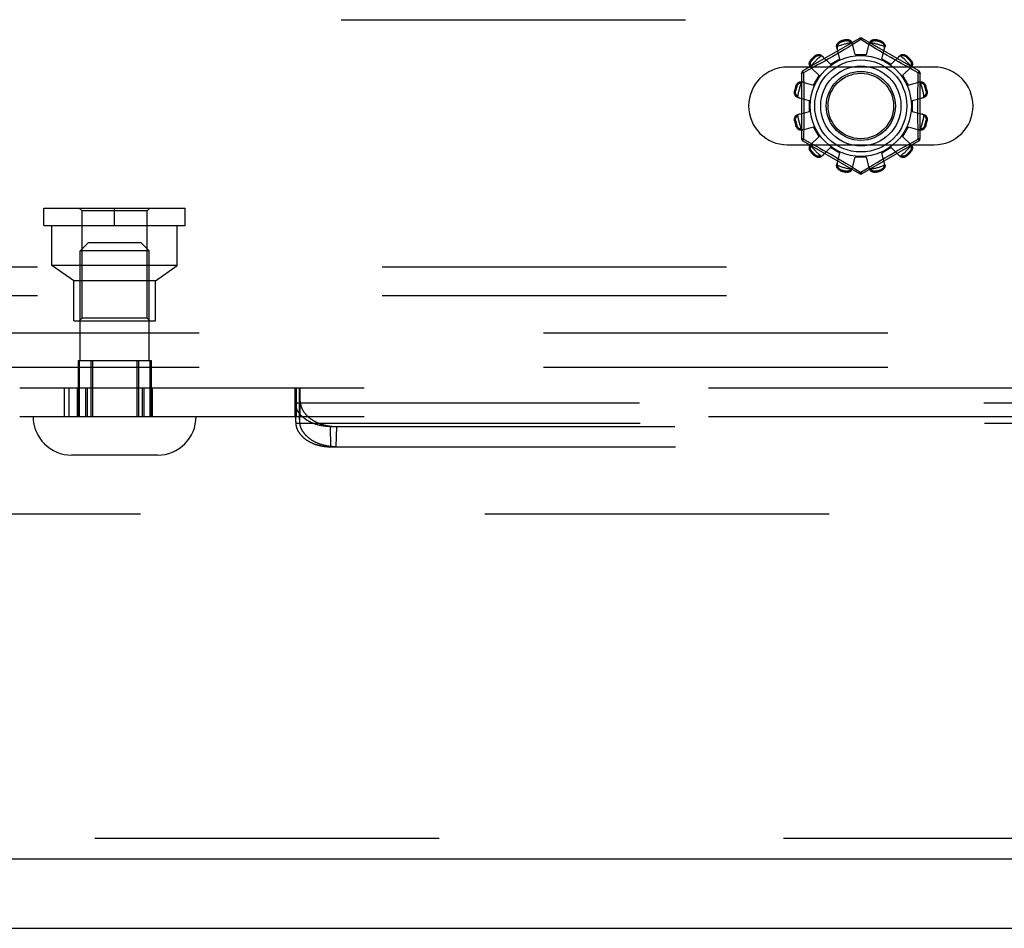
# Model space of a CAD drawing. Header units: inches. Extents: x 0 to 227, y 0 to 147.
# Tile 73 of 256: x 86.18 to 89.75, y 41.62 to 44.91. Entities that reach past the tile are written whole.
import ezdxf

# ---------------------------------------------------------------- set-up
doc = ezdxf.new("R2010")
doc.units = ezdxf.units.IN
doc.header["$LTSCALE"] = 12.466667
doc.header["$MEASUREMENT"] = 0
doc.linetypes.add('HIDDEN', pattern=[0.2, 0.1, -0.1])
doc.layers.get('0').update_dxf_attribs({"linetype": 'CONTINUOUS'})
for name, color, linetype in [('DEFAULT_2', 8, 'HIDDEN'), ('RIGHTHAND_DOOR_ASSEMBLY', 7, 'CONTINUOUS'), ('SUBPANEL', 7, 'CONTINUOUS')]:
    doc.layers.add(name, color=color, linetype=linetype)

msp = doc.modelspace()

# ---------------------------------------------------------------- linework, layer by layer
at = {"color": 7, "linetype": 'Continuous'}
msp.add_line((40.8912, 41.6174), (100.7872, 41.6174), dxfattribs=at)
at = {"layer": 'DEFAULT_2', "color": 8, "linetype": 'HIDDEN'}
for p, q in [((84.8549, 44.9089), (93.6049, 44.9089)), ((89.2249, 44.8412), (89.0204, 44.7231)), ((89.4394, 44.7231), (89.2349, 44.8412)), ((89.1543, 44.7675), (89.1427, 44.8095)), ((89.1569, 44.8313), (89.1579, 44.8275)), ((89.1839, 44.8086), (89.1713, 44.8011)), ((89.1768, 44.8326), (89.1758, 44.8364)), ((89.1951, 44.8154), (89.1839, 44.8086)), ((89.2299, 44.8366), (89.1951, 44.8154)), ((89.2099, 44.7824), (89.1989, 44.8246)), ((89.2334, 44.8345), (89.2299, 44.8366)), ((89.2531, 44.8225), (89.2334, 44.8345)), ((89.2499, 44.7824), (89.261, 44.8246)), ((89.2674, 44.8138), (89.2531, 44.8225)), ((89.2842, 44.8037), (89.2674, 44.8138)), ((89.2841, 44.8364), (89.2831, 44.8326)), ((89.302, 44.8275), (89.303, 44.8313)), ((89.3056, 44.7675), (89.3172, 44.8095)), ((89.0658, 44.7743), (89.063, 44.7771)), ((89.089, 44.7785), (89.1196, 44.7475)), ((89.128, 44.7756), (89.1132, 44.7671)), ((89.1429, 44.7843), (89.128, 44.7756)), ((89.1576, 44.7929), (89.1429, 44.7843)), ((89.1713, 44.8011), (89.1576, 44.7929)), ((89.2099, 44.7824), (89.2499, 44.7824)), ((89.2969, 44.7961), (89.2842, 44.8037)), ((89.3106, 44.788), (89.2969, 44.7961)), ((89.3247, 44.7797), (89.3106, 44.788)), ((89.3389, 44.7715), (89.3247, 44.7797)), ((89.3527, 44.7637), (89.3389, 44.7715)), ((89.3403, 44.7475), (89.3709, 44.7785)), ((89.3969, 44.7771), (89.3941, 44.7743)), ((89.4956, 44.737), (88.9643, 44.737)), ((89.0576, 44.736), (89.0397, 44.7262)), ((89.0478, 44.7374), (89.0789, 44.7067)), ((89.0492, 44.7633), (89.052, 44.7605)), ((89.0736, 44.7448), (89.0576, 44.736)), ((89.0858, 44.7516), (89.0736, 44.7448)), ((89.0991, 44.7591), (89.0858, 44.7516)), ((89.1132, 44.7671), (89.0991, 44.7591)), ((89.1196, 44.7475), (89.1543, 44.7675)), ((89.3056, 44.7675), (89.3403, 44.7475)), ((89.3659, 44.7562), (89.3527, 44.7637)), ((89.3782, 44.7493), (89.3659, 44.7562)), ((89.3948, 44.7401), (89.3782, 44.7493)), ((89.381, 44.7067), (89.4121, 44.7374)), ((89.4132, 44.73), (89.3948, 44.7401)), ((89.4079, 44.7605), (89.4107, 44.7633)), ((89.0154, 44.7145), (89.0154, 44.4783)), ((89.0397, 44.7262), (89.0219, 44.7165)), ((89.0219, 44.7165), (89.0222, 44.7048)), ((89.0589, 44.6721), (89.0789, 44.7067)), ((89.381, 44.7067), (89.401, 44.6721)), ((89.438, 44.7165), (89.4132, 44.73)), ((89.4444, 44.4783), (89.4444, 44.7145)), ((88.9988, 44.6684), (88.995, 44.6694)), ((89.0168, 44.6836), (89.0589, 44.6721)), ((89.401, 44.6721), (89.4431, 44.6836)), ((89.4649, 44.6694), (89.4611, 44.6684)), ((88.99, 44.6506), (88.9938, 44.6496)), ((89.0017, 44.6274), (89.0439, 44.6164)), ((89.4159, 44.6164), (89.4582, 44.6274)), ((89.4661, 44.6496), (89.4699, 44.6506)), ((89.0439, 44.5764), (89.0439, 44.6164)), ((89.4159, 44.6164), (89.4159, 44.5764)), ((89.0017, 44.5654), (89.0439, 44.5764)), ((89.4159, 44.5764), (89.4582, 44.5654)), ((88.9938, 44.5432), (88.99, 44.5422)), ((88.995, 44.5233), (88.9988, 44.5244)), ((89.0168, 44.5091), (89.0589, 44.5207)), ((89.0789, 44.4861), (89.0589, 44.5207)), ((89.401, 44.5207), (89.381, 44.4861)), ((89.401, 44.5207), (89.4431, 44.5091)), ((89.4611, 44.5244), (89.4649, 44.5233)), ((89.4699, 44.5422), (89.4661, 44.5432)), ((89.0478, 44.4554), (89.0789, 44.4861)), ((89.381, 44.4861), (89.4121, 44.4554)), ((89.438, 44.4763), (89.4377, 44.488)), ((88.9643, 44.4558), (89.4956, 44.4558)), ((89.0204, 44.4697), (89.2249, 44.3516)), ((89.0219, 44.4763), (89.025, 44.4746)), ((89.025, 44.4746), (89.0467, 44.4628)), ((89.0467, 44.4628), (89.0651, 44.4526)), ((89.0651, 44.4526), (89.0817, 44.4435)), ((89.2349, 44.3516), (89.4394, 44.4697)), ((89.3863, 44.448), (89.4023, 44.4568)), ((89.4023, 44.4568), (89.4202, 44.4666)), ((89.4202, 44.4666), (89.438, 44.4763)), ((89.052, 44.4323), (89.0492, 44.4295)), ((89.063, 44.4157), (89.0658, 44.4185)), ((89.0817, 44.4435), (89.094, 44.4366)), ((89.089, 44.4143), (89.1196, 44.4453)), ((89.094, 44.4366), (89.1072, 44.4291)), ((89.1072, 44.4291), (89.121, 44.4212)), ((89.1543, 44.4253), (89.1196, 44.4453)), ((89.121, 44.4212), (89.1352, 44.413)), ((89.1427, 44.3832), (89.1543, 44.4253)), ((89.3403, 44.4453), (89.3056, 44.4253)), ((89.3172, 44.3832), (89.3056, 44.4253)), ((89.317, 44.4085), (89.3319, 44.4172)), ((89.3319, 44.4172), (89.3467, 44.4257)), ((89.3403, 44.4453), (89.3709, 44.4143)), ((89.3467, 44.4257), (89.3608, 44.4337)), ((89.3608, 44.4337), (89.3741, 44.4412)), ((89.3741, 44.4412), (89.3863, 44.448)), ((89.3941, 44.4185), (89.3969, 44.4157)), ((89.4107, 44.4295), (89.4079, 44.4323)), ((89.1352, 44.413), (89.1493, 44.4048)), ((89.1493, 44.4048), (89.163, 44.3967)), ((89.163, 44.3967), (89.1757, 44.3891)), ((89.1757, 44.3891), (89.1925, 44.379)), ((89.1925, 44.379), (89.2068, 44.3703)), ((89.1989, 44.3682), (89.2099, 44.4104)), ((89.2499, 44.4104), (89.2099, 44.4104)), ((89.261, 44.3682), (89.2499, 44.4104)), ((89.2648, 44.3774), (89.276, 44.3842)), ((89.276, 44.3842), (89.2886, 44.3917)), ((89.2886, 44.3917), (89.3023, 44.3999)), ((89.3023, 44.3999), (89.317, 44.4085)), ((89.1579, 44.3653), (89.1569, 44.3615)), ((89.1758, 44.3564), (89.1768, 44.3602)), ((89.2068, 44.3703), (89.2265, 44.3583)), ((89.2265, 44.3583), (89.2299, 44.3562)), ((89.2299, 44.3562), (89.2648, 44.3774)), ((89.2831, 44.3602), (89.2841, 44.3564)), ((89.303, 44.3615), (89.302, 44.3653)), ((86.2725, 44.2259), (86.7845, 44.2259)), ((86.2725, 44.1629), (86.2725, 44.2259)), ((86.4105, 44.2159), (86.4005, 44.2259)), ((86.6465, 44.2159), (86.4105, 44.2159)), ((86.4105, 43.8279), (86.4105, 44.2159)), ((86.5285, 44.1629), (86.5285, 44.2259)), ((86.6465, 44.2159), (86.6565, 44.2259)), ((86.6465, 43.8279), (86.6465, 44.2159)), ((86.7845, 44.1629), (86.7845, 44.2259)), ((86.2725, 44.1629), (86.7845, 44.1629)), ((86.3015, 44.0179), (86.3015, 44.1629)), ((86.7555, 44.0179), (86.7555, 44.1629)), ((86.4335, 44.1014), (86.4035, 44.0714)), ((86.4335, 44.1014), (86.6235, 44.1014)), ((86.6235, 44.1014), (86.6535, 44.0714)), ((86.6535, 44.0714), (86.4035, 44.0714)), ((86.4035, 43.6744), (86.4035, 44.0714)), ((86.6535, 43.6744), (86.6535, 44.0714)), ((93.7299, 44.0129), (84.7299, 44.0129)), ((86.7555, 44.0179), (86.3015, 44.0179)), ((86.381, 43.9629), (86.3015, 44.0179)), ((86.676, 43.9629), (86.7555, 44.0179)), ((86.676, 43.9629), (86.381, 43.9629)), ((86.381, 43.8179), (86.381, 43.9629)), ((86.676, 43.8179), (86.676, 43.9629)), ((93.7299, 43.9089), (84.7299, 43.9089)), ((86.381, 43.8179), (86.676, 43.8179)), ((86.4105, 43.8279), (86.4005, 43.8179)), ((86.6465, 43.8279), (86.4105, 43.8279)), ((86.6465, 43.8279), (86.6565, 43.8179)), ((86.3966, 43.6744), (86.6604, 43.6744)), ((86.3966, 43.6744), (86.3966, 43.4714)), ((86.4005, 43.6744), (86.4005, 43.4714)), ((86.4425, 43.6744), (86.4425, 43.4714)), ((86.4486, 43.6744), (86.4486, 43.4714)), ((86.6084, 43.6744), (86.6084, 43.4714)), ((86.6145, 43.6744), (86.6145, 43.4714)), ((86.6565, 43.6744), (86.6565, 43.4714)), ((86.6604, 43.6744), (86.6604, 43.4714)), ((86.1849, 43.5754), (95.745, 43.5754)), ((86.3454, 43.5754), (86.3454, 43.4714)), ((86.3631, 43.5754), (86.3631, 43.4714)), ((86.3933, 43.5754), (86.3933, 43.4714)), ((86.3981, 43.5754), (86.3981, 43.4714)), ((86.4226, 43.5754), (86.4226, 43.4714)), ((86.4288, 43.5754), (86.4288, 43.4714)), ((86.6285, 43.5754), (86.6285, 43.4714)), ((86.6348, 43.5754), (86.6348, 43.4714)), ((86.6592, 43.5754), (86.6592, 43.4714)), ((86.664, 43.5754), (86.664, 43.4714)), ((87.1815, 43.5754), (87.1815, 43.4714)), ((87.1832, 43.5554), (87.1834, 43.5584)), ((87.1834, 43.5584), (87.1835, 43.5611)), ((87.1835, 43.5611), (87.1837, 43.5637)), ((87.1837, 43.5637), (87.1838, 43.5652)), ((87.1838, 43.5652), (87.1839, 43.5667)), ((87.1839, 43.5667), (87.184, 43.568)), ((87.1844, 43.5754), (87.1844, 43.4714)), ((87.1852, 43.4714), (87.1852, 43.5754)), ((87.1854, 43.5754), (87.1854, 43.4714)), ((87.1962, 43.5754), (87.1962, 43.4714)), ((87.1972, 43.5754), (87.1972, 43.4714)), ((87.1974, 43.4714), (87.1974, 43.5754)), ((87.1987, 43.568), (87.1985, 43.5692)), ((87.1988, 43.5667), (87.1987, 43.568)), ((87.1989, 43.5652), (87.1988, 43.5667)), ((87.199, 43.5637), (87.1989, 43.5652)), ((87.1991, 43.5611), (87.199, 43.5637)), ((87.1991, 43.5754), (87.1991, 43.4714)), ((87.1993, 43.5584), (87.1991, 43.5611)), ((87.1994, 43.5554), (87.1993, 43.5584)), ((87.1822, 43.5269), (87.1825, 43.5372)), ((87.184, 43.4532), (87.1822, 43.5269)), ((87.1822, 43.524), (87.1822, 43.5269)), ((87.1824, 43.5208), (87.1822, 43.524)), ((87.184, 43.4504), (87.1822, 43.524)), ((87.1825, 43.5372), (87.1828, 43.5451)), ((87.1828, 43.5451), (87.183, 43.5511)), ((87.183, 43.5511), (87.1832, 43.5554)), ((87.1986, 43.4532), (87.2004, 43.5269)), ((87.1999, 43.5438), (87.1996, 43.5499)), ((87.2001, 43.5358), (87.1999, 43.5438)), ((87.2004, 43.5269), (87.2001, 43.5358)), ((87.1824, 43.5208), (94.7475, 43.5208)), ((86.1849, 43.4714), (95.0262, 43.4714)), ((87.184, 43.4532), (87.1841, 43.457)), ((87.184, 43.4532), (87.184, 43.4504)), ((87.1841, 43.457), (87.1842, 43.4597)), ((87.1842, 43.4597), (87.1843, 43.4616)), ((87.1843, 43.4616), (87.1843, 43.4633)), ((87.1845, 43.4663), (87.1846, 43.4671)), ((87.1845, 43.4654), (87.1845, 43.4663)), ((87.198, 43.4675), (87.198, 43.4682)), ((87.1981, 43.4667), (87.198, 43.4675)), ((87.1981, 43.4658), (87.1981, 43.4667)), ((87.1982, 43.4649), (87.1981, 43.4658)), ((87.1983, 43.4633), (87.1982, 43.4649)), ((87.1983, 43.4616), (87.1983, 43.4633)), ((87.1984, 43.4603), (87.1983, 43.4616)), ((87.1985, 43.4577), (87.1984, 43.4603)), ((87.184, 43.4504), (87.1841, 43.4473)), ((87.1841, 43.4473), (94.7457, 43.4473)), ((87.31, 43.4351), (94.6198, 43.4351)), ((87.3118, 43.3616), (87.31, 43.4351)), ((87.3308, 43.3616), (87.3325, 43.4351)), ((87.3118, 43.3616), (94.6181, 43.3616)), ((86.6835, 43.3314), (86.3735, 43.3314)), ((99.0892, 43.1174), (72.4852, 43.1174))]:
    msp.add_line(p, q, dxfattribs=at)
for points in [[(89.2249, 44.8412), (89.2253, 44.8413), (89.2257, 44.8411), (89.2263, 44.8408), (89.2269, 44.8403), (89.2276, 44.8396), (89.2284, 44.8387), (89.2291, 44.8377), (89.2299, 44.8366)], [(89.2299, 44.8366), (89.2307, 44.8377), (89.2315, 44.8387), (89.2323, 44.8396), (89.233, 44.8403), (89.2336, 44.8408), (89.2342, 44.8411), (89.2346, 44.8412), (89.2349, 44.8412)], [(89.1427, 44.8095), (89.1423, 44.8113), (89.1422, 44.8132), (89.1423, 44.8151), (89.1426, 44.817), (89.1432, 44.8189), (89.144, 44.8207), (89.145, 44.8225), (89.1462, 44.8241), (89.1476, 44.8257), (89.1492, 44.8272), (89.151, 44.8285), (89.1529, 44.8296), (89.1548, 44.8305), (89.1569, 44.8313)], [(89.145, 44.8114), (89.1445, 44.8099), (89.1443, 44.8083), (89.1441, 44.8068), (89.1442, 44.8053), (89.1443, 44.8039), (89.1447, 44.8024)], [(89.145, 44.8114), (89.1452, 44.8124), (89.1454, 44.8134), (89.1457, 44.8144), (89.146, 44.8154), (89.1464, 44.8164), (89.1468, 44.8173), (89.1473, 44.8183), (89.1478, 44.8192), (89.1484, 44.8201), (89.149, 44.821), (89.1497, 44.8219), (89.1505, 44.8228), (89.1514, 44.8237), (89.1524, 44.8246), (89.1536, 44.8254), (89.1549, 44.8262), (89.1563, 44.8269), (89.1579, 44.8275)], [(89.1758, 44.8364), (89.1779, 44.8367), (89.1801, 44.8369), (89.1823, 44.8369), (89.1845, 44.8366), (89.1866, 44.8362), (89.1886, 44.8355), (89.1905, 44.8347), (89.1923, 44.8337), (89.1939, 44.8325), (89.1953, 44.8311), (89.1965, 44.8296), (89.1976, 44.828), (89.1984, 44.8263), (89.1989, 44.8246)], [(89.1768, 44.8326), (89.1785, 44.8328), (89.1801, 44.833), (89.1816, 44.8329), (89.183, 44.8328), (89.1843, 44.8325), (89.1855, 44.8322), (89.1867, 44.8318), (89.1877, 44.8314), (89.1887, 44.8309), (89.1897, 44.8304), (89.1906, 44.8299), (89.1915, 44.8293), (89.1923, 44.8287), (89.1931, 44.828), (89.1939, 44.8273), (89.1946, 44.8266), (89.1953, 44.8259), (89.196, 44.8251)], [(89.2008, 44.8175), (89.2004, 44.8189), (89.1998, 44.8202), (89.1991, 44.8215), (89.1982, 44.8228), (89.1972, 44.824), (89.196, 44.8251)], [(89.2639, 44.8251), (89.2627, 44.824), (89.2617, 44.8228), (89.2608, 44.8215), (89.2601, 44.8202), (89.2595, 44.8189), (89.2591, 44.8175)], [(89.261, 44.8246), (89.2615, 44.8263), (89.2623, 44.828), (89.2634, 44.8296), (89.2646, 44.8311), (89.266, 44.8325), (89.2676, 44.8337), (89.2694, 44.8347), (89.2713, 44.8355), (89.2733, 44.8362), (89.2754, 44.8366), (89.2776, 44.8369), (89.2798, 44.8369), (89.282, 44.8367), (89.2841, 44.8364)], [(89.2639, 44.8251), (89.2646, 44.8259), (89.2653, 44.8266), (89.266, 44.8273), (89.2668, 44.828), (89.2676, 44.8287), (89.2684, 44.8293), (89.2693, 44.8299), (89.2702, 44.8304), (89.2712, 44.8309), (89.2722, 44.8314), (89.2733, 44.8318), (89.2744, 44.8322), (89.2756, 44.8325), (89.2769, 44.8328), (89.2783, 44.8329), (89.2798, 44.833), (89.2814, 44.8328), (89.2831, 44.8326)], [(89.302, 44.8275), (89.3036, 44.8269), (89.305, 44.8262), (89.3063, 44.8254), (89.3075, 44.8246), (89.3085, 44.8237), (89.3094, 44.8228), (89.3102, 44.8219), (89.3109, 44.821), (89.3115, 44.8201), (89.3121, 44.8192), (89.3126, 44.8183), (89.3131, 44.8173), (89.3135, 44.8164), (89.3139, 44.8154), (89.3142, 44.8144), (89.3145, 44.8134), (89.3147, 44.8124), (89.3149, 44.8114)], [(89.303, 44.8313), (89.3051, 44.8305), (89.307, 44.8296), (89.3089, 44.8285), (89.3107, 44.8272), (89.3123, 44.8257), (89.3137, 44.8241), (89.3149, 44.8225), (89.3159, 44.8207), (89.3167, 44.8189), (89.3173, 44.817), (89.3176, 44.8151), (89.3177, 44.8132), (89.3176, 44.8113), (89.3172, 44.8095)], [(89.3152, 44.8024), (89.3156, 44.8039), (89.3157, 44.8053), (89.3158, 44.8068), (89.3156, 44.8083), (89.3154, 44.8099), (89.3149, 44.8114)], [(89.063, 44.7771), (89.0647, 44.7785), (89.0665, 44.7798), (89.0685, 44.7808), (89.0705, 44.7817), (89.0725, 44.7824), (89.0746, 44.7828), (89.0766, 44.783), (89.0787, 44.783), (89.0807, 44.7828), (89.0826, 44.7823), (89.0844, 44.7817), (89.0861, 44.7808), (89.0876, 44.7797), (89.089, 44.7785)], [(89.0658, 44.7743), (89.0671, 44.7754), (89.0685, 44.7763), (89.0698, 44.7771), (89.0711, 44.7776), (89.0724, 44.7781), (89.0736, 44.7784), (89.0747, 44.7786), (89.0759, 44.7788), (89.077, 44.7789), (89.0781, 44.7789), (89.0791, 44.7789), (89.0802, 44.7788), (89.0812, 44.7787), (89.0822, 44.7786), (89.0832, 44.7784), (89.0843, 44.7781), (89.0852, 44.7778), (89.0862, 44.7775)], [(89.0942, 44.7733), (89.0931, 44.7743), (89.0919, 44.7751), (89.0906, 44.7759), (89.0892, 44.7766), (89.0878, 44.7771), (89.0862, 44.7775)], [(89.3737, 44.7775), (89.3721, 44.7771), (89.3707, 44.7766), (89.3693, 44.7759), (89.368, 44.7751), (89.3668, 44.7743), (89.3657, 44.7733)], [(89.3709, 44.7785), (89.3723, 44.7797), (89.3738, 44.7808), (89.3755, 44.7817), (89.3773, 44.7823), (89.3792, 44.7828), (89.3812, 44.783), (89.3833, 44.783), (89.3853, 44.7828), (89.3874, 44.7824), (89.3894, 44.7817), (89.3914, 44.7808), (89.3934, 44.7798), (89.3952, 44.7785), (89.3969, 44.7771)], [(89.3737, 44.7775), (89.3747, 44.7778), (89.3757, 44.7781), (89.3767, 44.7784), (89.3777, 44.7786), (89.3787, 44.7787), (89.3797, 44.7788), (89.3808, 44.7789), (89.3818, 44.7789), (89.3829, 44.7789), (89.384, 44.7788), (89.3852, 44.7786), (89.3864, 44.7784), (89.3876, 44.7781), (89.3888, 44.7776), (89.3901, 44.777), (89.3914, 44.7763), (89.3928, 44.7754), (89.3941, 44.7743)], [(89.0478, 44.7374), (89.0466, 44.7387), (89.0456, 44.7402), (89.0447, 44.7419), (89.044, 44.7438), (89.0435, 44.7457), (89.0433, 44.7477), (89.0433, 44.7497), (89.0435, 44.7517), (89.044, 44.7538), (89.0446, 44.7559), (89.0455, 44.7579), (89.0466, 44.7598), (89.0478, 44.7616), (89.0492, 44.7633)], [(89.0489, 44.7401), (89.0485, 44.7411), (89.0482, 44.7421), (89.048, 44.7431), (89.0478, 44.7441), (89.0476, 44.7452), (89.0475, 44.7462), (89.0474, 44.7472), (89.0474, 44.7483), (89.0474, 44.7494), (89.0475, 44.7505), (89.0477, 44.7516), (89.0479, 44.7528), (89.0483, 44.754), (89.0487, 44.7553), (89.0493, 44.7566), (89.05, 44.7579), (89.0509, 44.7592), (89.052, 44.7605)], [(89.0489, 44.7401), (89.0492, 44.7386), (89.0498, 44.7371), (89.0504, 44.7357), (89.0512, 44.7344), (89.0521, 44.7333), (89.0531, 44.7322)], [(89.4068, 44.7322), (89.4078, 44.7333), (89.4087, 44.7344), (89.4095, 44.7357), (89.4101, 44.7371), (89.4107, 44.7386), (89.411, 44.7401)], [(89.4079, 44.7605), (89.409, 44.7592), (89.4099, 44.7579), (89.4106, 44.7565), (89.4112, 44.7552), (89.4116, 44.754), (89.412, 44.7528), (89.4122, 44.7516), (89.4124, 44.7505), (89.4125, 44.7493), (89.4125, 44.7483), (89.4125, 44.7472), (89.4124, 44.7462), (89.4123, 44.7451), (89.4121, 44.7441), (89.4119, 44.7431), (89.4117, 44.7421), (89.4114, 44.7411), (89.411, 44.7401)], [(89.4107, 44.7633), (89.4121, 44.7616), (89.4133, 44.7598), (89.4144, 44.7579), (89.4153, 44.7559), (89.4159, 44.7538), (89.4164, 44.7517), (89.4166, 44.7497), (89.4166, 44.7477), (89.4164, 44.7457), (89.4159, 44.7438), (89.4152, 44.7419), (89.4143, 44.7402), (89.4133, 44.7387), (89.4121, 44.7374)], [(89.0154, 44.7145), (89.0156, 44.7148), (89.0159, 44.7151), (89.0165, 44.7154), (89.0172, 44.7157), (89.0182, 44.7159), (89.0193, 44.7162), (89.0206, 44.7164), (89.0219, 44.7165)], [(89.0219, 44.7165), (89.0214, 44.7177), (89.0209, 44.7189), (89.0205, 44.72), (89.0203, 44.721), (89.0201, 44.7218), (89.0201, 44.7224), (89.0202, 44.7229), (89.0204, 44.7231)], [(89.0222, 44.7048), (89.023, 44.6689), (89.0232, 44.6568), (89.0234, 44.6447), (89.0236, 44.6326), (89.0237, 44.6205), (89.0238, 44.6085), (89.0238, 44.5964), (89.0238, 44.5843), (89.0237, 44.5722), (89.0236, 44.5601), (89.0234, 44.548), (89.0232, 44.5359), (89.023, 44.5238)], [(89.4369, 44.6689), (89.4377, 44.7048), (89.438, 44.7165)], [(89.4394, 44.7231), (89.4397, 44.7229), (89.4398, 44.7224), (89.4398, 44.7218), (89.4396, 44.721), (89.4394, 44.72), (89.439, 44.7189), (89.4385, 44.7177), (89.438, 44.7165)], [(89.438, 44.7165), (89.4393, 44.7164), (89.4406, 44.7162), (89.4417, 44.7159), (89.4427, 44.7157), (89.4434, 44.7154), (89.444, 44.7151), (89.4443, 44.7148), (89.4444, 44.7145)], [(88.995, 44.6694), (88.9958, 44.6715), (88.9967, 44.6735), (88.9979, 44.6754), (88.9992, 44.6772), (89.0006, 44.6788), (89.0022, 44.6802), (89.0039, 44.6814), (89.0056, 44.6824), (89.0075, 44.6832), (89.0093, 44.6838), (89.0113, 44.6841), (89.0132, 44.6842), (89.015, 44.684), (89.0168, 44.6836)], [(88.9988, 44.6684), (88.9994, 44.67), (89.0001, 44.6715), (89.0009, 44.6728), (89.0018, 44.6739), (89.0026, 44.6749), (89.0035, 44.6758), (89.0044, 44.6766), (89.0053, 44.6773), (89.0062, 44.678), (89.0071, 44.6785), (89.0081, 44.6791), (89.009, 44.6795), (89.01, 44.6799), (89.0109, 44.6803), (89.0119, 44.6806), (89.0129, 44.6809), (89.0139, 44.6812), (89.0149, 44.6814)], [(89.0239, 44.6817), (89.0225, 44.682), (89.021, 44.6822), (89.0195, 44.6822), (89.018, 44.6821), (89.0165, 44.6818), (89.0149, 44.6814)], [(89.445, 44.6814), (89.4434, 44.6818), (89.4419, 44.6821), (89.4404, 44.6822), (89.4389, 44.6822), (89.4374, 44.682), (89.436, 44.6817)], [(89.4377, 44.488), (89.4369, 44.5239), (89.4367, 44.5359), (89.4365, 44.548), (89.4363, 44.5601), (89.4362, 44.5722), (89.4361, 44.5843), (89.4361, 44.5964), (89.4361, 44.6085), (89.4362, 44.6206), (89.4363, 44.6326), (89.4365, 44.6448), (89.4367, 44.6569), (89.4369, 44.6689)], [(89.4431, 44.6836), (89.4449, 44.684), (89.4467, 44.6842), (89.4486, 44.6841), (89.4506, 44.6838), (89.4524, 44.6832), (89.4543, 44.6824), (89.456, 44.6814), (89.4577, 44.6802), (89.4593, 44.6788), (89.4607, 44.6772), (89.462, 44.6754), (89.4632, 44.6735), (89.4641, 44.6715), (89.4649, 44.6694)], [(89.445, 44.6814), (89.446, 44.6812), (89.447, 44.6809), (89.448, 44.6806), (89.449, 44.6803), (89.4499, 44.6799), (89.4509, 44.6795), (89.4518, 44.679), (89.4528, 44.6785), (89.4537, 44.678), (89.4546, 44.6773), (89.4555, 44.6766), (89.4564, 44.6758), (89.4573, 44.6749), (89.4581, 44.6739), (89.459, 44.6728), (89.4598, 44.6715), (89.4605, 44.67), (89.4611, 44.6684)], [(89.0017, 44.6274), (89, 44.628), (88.9983, 44.6288), (88.9967, 44.6298), (88.9952, 44.631), (88.9939, 44.6325), (88.9927, 44.6341), (88.9917, 44.6358), (88.9908, 44.6377), (88.9902, 44.6397), (88.9897, 44.6418), (88.9895, 44.644), (88.9894, 44.6462), (88.9896, 44.6484), (88.99, 44.6506)], [(89.0013, 44.6303), (89.0005, 44.631), (88.9997, 44.6317), (88.999, 44.6325), (88.9983, 44.6332), (88.9977, 44.6341), (88.997, 44.6349), (88.9965, 44.6358), (88.9959, 44.6367), (88.9954, 44.6376), (88.9949, 44.6386), (88.9945, 44.6397), (88.9941, 44.6408), (88.9938, 44.642), (88.9936, 44.6434), (88.9934, 44.6448), (88.9934, 44.6463), (88.9935, 44.6479), (88.9938, 44.6496)], [(89.0013, 44.6303), (89.0024, 44.6292), (89.0036, 44.6282), (89.0048, 44.6273), (89.0061, 44.6266), (89.0075, 44.626), (89.0089, 44.6255)], [(89.451, 44.6255), (89.4524, 44.626), (89.4538, 44.6266), (89.4551, 44.6273), (89.4563, 44.6282), (89.4575, 44.6292), (89.4586, 44.6303)], [(89.4699, 44.6506), (89.4703, 44.6484), (89.4705, 44.6462), (89.4704, 44.644), (89.4702, 44.6418), (89.4697, 44.6397), (89.4691, 44.6377), (89.4682, 44.6358), (89.4672, 44.6341), (89.466, 44.6325), (89.4647, 44.631), (89.4632, 44.6298), (89.4616, 44.6288), (89.4599, 44.628), (89.4582, 44.6274)], [(89.4661, 44.6496), (89.4664, 44.6479), (89.4665, 44.6463), (89.4665, 44.6448), (89.4663, 44.6433), (89.4661, 44.642), (89.4658, 44.6408), (89.4654, 44.6397), (89.465, 44.6386), (89.4645, 44.6376), (89.464, 44.6366), (89.4634, 44.6357), (89.4629, 44.6349), (89.4622, 44.634), (89.4616, 44.6332), (89.4609, 44.6325), (89.4602, 44.6317), (89.4594, 44.631), (89.4586, 44.6303)], [(88.99, 44.5422), (88.9896, 44.5444), (88.9894, 44.5465), (88.9895, 44.5488), (88.9897, 44.551), (88.9902, 44.5531), (88.9908, 44.5551), (88.9917, 44.557), (88.9927, 44.5587), (88.9939, 44.5603), (88.9952, 44.5617), (88.9967, 44.563), (88.9983, 44.564), (89, 44.5648), (89.0017, 44.5654)], [(88.9938, 44.5432), (88.9935, 44.5449), (88.9934, 44.5465), (88.9934, 44.548), (88.9936, 44.5494), (88.9938, 44.5508), (88.9941, 44.552), (88.9945, 44.5531), (88.9949, 44.5542), (88.9954, 44.5552), (88.9959, 44.5561), (88.9965, 44.557), (88.997, 44.5579), (88.9977, 44.5587), (88.9983, 44.5595), (88.999, 44.5603), (88.9997, 44.5611), (89.0005, 44.5618), (89.0013, 44.5625)], [(89.0089, 44.5672), (89.0075, 44.5668), (89.0061, 44.5662), (89.0048, 44.5655), (89.0036, 44.5646), (89.0024, 44.5636), (89.0013, 44.5625)], [(89.4586, 44.5625), (89.4575, 44.5636), (89.4563, 44.5646), (89.4551, 44.5655), (89.4538, 44.5662), (89.4524, 44.5668), (89.451, 44.5672)], [(89.4582, 44.5654), (89.4599, 44.5648), (89.4616, 44.564), (89.4632, 44.563), (89.4647, 44.5617), (89.466, 44.5603), (89.4672, 44.5587), (89.4682, 44.557), (89.4691, 44.5551), (89.4697, 44.5531), (89.4702, 44.551), (89.4704, 44.5488), (89.4705, 44.5465), (89.4703, 44.5444), (89.4699, 44.5422)], [(89.4586, 44.5625), (89.4594, 44.5618), (89.4602, 44.5611), (89.4609, 44.5603), (89.4616, 44.5595), (89.4622, 44.5587), (89.4629, 44.5579), (89.4634, 44.557), (89.464, 44.5561), (89.4645, 44.5552), (89.465, 44.5542), (89.4654, 44.5531), (89.4658, 44.552), (89.4661, 44.5507), (89.4663, 44.5494), (89.4665, 44.548), (89.4665, 44.5465), (89.4664, 44.5449), (89.4661, 44.5432)], [(89.0168, 44.5091), (89.015, 44.5088), (89.0132, 44.5086), (89.0113, 44.5087), (89.0093, 44.509), (89.0075, 44.5096), (89.0056, 44.5104), (89.0039, 44.5114), (89.0022, 44.5126), (89.0006, 44.514), (88.9992, 44.5156), (88.9979, 44.5174), (88.9967, 44.5193), (88.9958, 44.5213), (88.995, 44.5233)], [(89.0149, 44.5114), (89.0139, 44.5116), (89.0129, 44.5119), (89.0119, 44.5122), (89.0109, 44.5125), (89.0099, 44.5129), (89.009, 44.5133), (89.0081, 44.5137), (89.0071, 44.5143), (89.0062, 44.5148), (89.0053, 44.5155), (89.0044, 44.5162), (89.0035, 44.517), (89.0026, 44.5179), (89.0018, 44.5189), (89.0009, 44.52), (89.0001, 44.5213), (88.9994, 44.5228), (88.9988, 44.5244)], [(89.023, 44.5238), (89.0222, 44.488), (89.0219, 44.4763)], [(89.4649, 44.5233), (89.4641, 44.5213), (89.4632, 44.5193), (89.462, 44.5174), (89.4607, 44.5156), (89.4593, 44.514), (89.4577, 44.5126), (89.456, 44.5114), (89.4543, 44.5104), (89.4524, 44.5096), (89.4506, 44.509), (89.4486, 44.5087), (89.4467, 44.5086), (89.4449, 44.5088), (89.4431, 44.5091)], [(89.4611, 44.5244), (89.4605, 44.5228), (89.4598, 44.5213), (89.459, 44.52), (89.4581, 44.5189), (89.4573, 44.5179), (89.4564, 44.517), (89.4555, 44.5162), (89.4546, 44.5155), (89.4537, 44.5148), (89.4528, 44.5142), (89.4518, 44.5137), (89.4509, 44.5133), (89.4499, 44.5129), (89.449, 44.5125), (89.448, 44.5122), (89.447, 44.5119), (89.446, 44.5116), (89.445, 44.5114)], [(89.0149, 44.5114), (89.0165, 44.511), (89.018, 44.5107), (89.0195, 44.5106), (89.021, 44.5106), (89.0225, 44.5108), (89.0239, 44.5111)], [(89.436, 44.5111), (89.4374, 44.5108), (89.4389, 44.5106), (89.4404, 44.5106), (89.4419, 44.5107), (89.4434, 44.511), (89.445, 44.5114)], [(89.0219, 44.4763), (89.0206, 44.4764), (89.0193, 44.4766), (89.0182, 44.4768), (89.0172, 44.4771), (89.0165, 44.4774), (89.0159, 44.4777), (89.0156, 44.478), (89.0154, 44.4783)], [(89.0204, 44.4697), (89.0202, 44.4699), (89.0201, 44.4704), (89.0201, 44.471), (89.0203, 44.4718), (89.0205, 44.4728), (89.0209, 44.4739), (89.0214, 44.475), (89.0219, 44.4763)], [(89.0492, 44.4295), (89.0478, 44.4312), (89.0466, 44.433), (89.0455, 44.4349), (89.0446, 44.4369), (89.044, 44.439), (89.0435, 44.4411), (89.0433, 44.4431), (89.0433, 44.4451), (89.0435, 44.4471), (89.044, 44.449), (89.0447, 44.4509), (89.0456, 44.4525), (89.0466, 44.4541), (89.0478, 44.4554)], [(89.052, 44.4323), (89.0509, 44.4336), (89.05, 44.4349), (89.0493, 44.4362), (89.0487, 44.4375), (89.0483, 44.4388), (89.0479, 44.44), (89.0477, 44.4412), (89.0475, 44.4423), (89.0474, 44.4434), (89.0474, 44.4445), (89.0474, 44.4456), (89.0475, 44.4466), (89.0476, 44.4476), (89.0478, 44.4487), (89.048, 44.4497), (89.0482, 44.4507), (89.0485, 44.4517), (89.0489, 44.4527)], [(89.0531, 44.4606), (89.0521, 44.4595), (89.0512, 44.4584), (89.0504, 44.4571), (89.0498, 44.4557), (89.0492, 44.4542), (89.0489, 44.4527)], [(89.411, 44.4527), (89.4107, 44.4542), (89.4101, 44.4557), (89.4095, 44.4571), (89.4087, 44.4584), (89.4078, 44.4595), (89.4068, 44.4606)], [(89.411, 44.4527), (89.4114, 44.4517), (89.4117, 44.4507), (89.4119, 44.4497), (89.4121, 44.4487), (89.4123, 44.4476), (89.4124, 44.4466), (89.4125, 44.4456), (89.4125, 44.4445), (89.4125, 44.4434), (89.4124, 44.4423), (89.4122, 44.4412), (89.412, 44.44), (89.4116, 44.4388), (89.4112, 44.4375), (89.4106, 44.4362), (89.4099, 44.4349), (89.409, 44.4336), (89.4079, 44.4323)], [(89.4121, 44.4554), (89.4133, 44.4541), (89.4143, 44.4525), (89.4152, 44.4509), (89.4159, 44.449), (89.4164, 44.4471), (89.4166, 44.4451), (89.4166, 44.4431), (89.4164, 44.4411), (89.4159, 44.439), (89.4153, 44.4369), (89.4144, 44.4349), (89.4133, 44.433), (89.4121, 44.4312), (89.4107, 44.4295)], [(89.4444, 44.4783), (89.4443, 44.478), (89.444, 44.4777), (89.4434, 44.4774), (89.4427, 44.4771), (89.4417, 44.4768), (89.4406, 44.4766), (89.4393, 44.4764), (89.438, 44.4763)], [(89.438, 44.4763), (89.4385, 44.475), (89.439, 44.4739), (89.4394, 44.4728), (89.4396, 44.4718), (89.4398, 44.471), (89.4398, 44.4704), (89.4397, 44.4699), (89.4394, 44.4697)], [(89.089, 44.4143), (89.0876, 44.413), (89.0861, 44.412), (89.0844, 44.4111), (89.0826, 44.4104), (89.0807, 44.41), (89.0787, 44.4097), (89.0766, 44.4097), (89.0746, 44.41), (89.0725, 44.4104), (89.0705, 44.4111), (89.0685, 44.4119), (89.0665, 44.413), (89.0647, 44.4143), (89.063, 44.4157)], [(89.0862, 44.4153), (89.0852, 44.415), (89.0842, 44.4147), (89.0832, 44.4144), (89.0822, 44.4142), (89.0812, 44.4141), (89.0802, 44.4139), (89.0791, 44.4139), (89.0781, 44.4139), (89.077, 44.4139), (89.0759, 44.414), (89.0747, 44.4141), (89.0735, 44.4144), (89.0723, 44.4147), (89.0711, 44.4152), (89.0698, 44.4157), (89.0685, 44.4165), (89.0671, 44.4174), (89.0658, 44.4185)], [(89.0862, 44.4153), (89.0878, 44.4157), (89.0892, 44.4162), (89.0906, 44.4169), (89.0919, 44.4176), (89.0931, 44.4185), (89.0942, 44.4195)], [(89.3657, 44.4195), (89.3668, 44.4185), (89.368, 44.4176), (89.3693, 44.4169), (89.3707, 44.4162), (89.3721, 44.4157), (89.3737, 44.4153)], [(89.3969, 44.4157), (89.3952, 44.4143), (89.3934, 44.413), (89.3914, 44.4119), (89.3894, 44.4111), (89.3874, 44.4104), (89.3853, 44.41), (89.3833, 44.4097), (89.3812, 44.4097), (89.3792, 44.41), (89.3773, 44.4104), (89.3755, 44.4111), (89.3738, 44.412), (89.3723, 44.413), (89.3709, 44.4143)], [(89.3941, 44.4185), (89.3928, 44.4174), (89.3914, 44.4165), (89.3901, 44.4157), (89.3888, 44.4152), (89.3875, 44.4147), (89.3863, 44.4144), (89.3852, 44.4141), (89.384, 44.414), (89.3829, 44.4139), (89.3818, 44.4139), (89.3808, 44.4139), (89.3797, 44.4139), (89.3787, 44.4141), (89.3777, 44.4142), (89.3767, 44.4144), (89.3756, 44.4147), (89.3747, 44.415), (89.3737, 44.4153)], [(89.1569, 44.3615), (89.1548, 44.3622), (89.1529, 44.3632), (89.151, 44.3643), (89.1492, 44.3656), (89.1476, 44.3671), (89.1462, 44.3686), (89.145, 44.3703), (89.144, 44.3721), (89.1432, 44.3739), (89.1426, 44.3758), (89.1423, 44.3777), (89.1422, 44.3796), (89.1423, 44.3815), (89.1427, 44.3832)], [(89.1447, 44.3904), (89.1443, 44.3889), (89.1442, 44.3875), (89.1441, 44.386), (89.1443, 44.3844), (89.1445, 44.3829), (89.145, 44.3814)], [(89.1579, 44.3653), (89.1563, 44.3659), (89.1549, 44.3666), (89.1536, 44.3674), (89.1524, 44.3682), (89.1514, 44.3691), (89.1505, 44.37), (89.1497, 44.3709), (89.149, 44.3718), (89.1484, 44.3727), (89.1478, 44.3736), (89.1473, 44.3745), (89.1468, 44.3755), (89.1464, 44.3764), (89.146, 44.3774), (89.1457, 44.3784), (89.1454, 44.3794), (89.1452, 44.3804), (89.145, 44.3814)], [(89.3149, 44.3814), (89.3147, 44.3804), (89.3145, 44.3794), (89.3142, 44.3783), (89.3139, 44.3774), (89.3135, 44.3764), (89.3131, 44.3754), (89.3126, 44.3745), (89.3121, 44.3736), (89.3115, 44.3727), (89.3109, 44.3717), (89.3102, 44.3708), (89.3094, 44.3699), (89.3085, 44.3691), (89.3075, 44.3682), (89.3063, 44.3674), (89.305, 44.3666), (89.3036, 44.3659), (89.302, 44.3653)], [(89.3172, 44.3832), (89.3176, 44.3815), (89.3177, 44.3796), (89.3176, 44.3777), (89.3173, 44.3758), (89.3167, 44.3739), (89.3159, 44.3721), (89.3149, 44.3703), (89.3137, 44.3686), (89.3123, 44.3671), (89.3107, 44.3656), (89.3089, 44.3643), (89.307, 44.3632), (89.3051, 44.3622), (89.303, 44.3615)], [(89.3149, 44.3814), (89.3154, 44.3829), (89.3156, 44.3844), (89.3158, 44.386), (89.3157, 44.3875), (89.3156, 44.3889), (89.3152, 44.3904)], [(89.1989, 44.3682), (89.1984, 44.3664), (89.1976, 44.3648), (89.1965, 44.3632), (89.1953, 44.3617), (89.1939, 44.3603), (89.1923, 44.3591), (89.1905, 44.3581), (89.1886, 44.3573), (89.1866, 44.3566), (89.1845, 44.3562), (89.1823, 44.3559), (89.1801, 44.3559), (89.1779, 44.356), (89.1758, 44.3564)], [(89.196, 44.3677), (89.1953, 44.3669), (89.1946, 44.3662), (89.1939, 44.3654), (89.1931, 44.3648), (89.1923, 44.3641), (89.1915, 44.3635), (89.1906, 44.3629), (89.1897, 44.3624), (89.1887, 44.3619), (89.1877, 44.3614), (89.1866, 44.361), (89.1855, 44.3606), (89.1843, 44.3603), (89.183, 44.36), (89.1816, 44.3599), (89.1801, 44.3598), (89.1785, 44.36), (89.1768, 44.3602)], [(89.196, 44.3677), (89.1972, 44.3688), (89.1982, 44.37), (89.1991, 44.3713), (89.1998, 44.3726), (89.2004, 44.3739), (89.2008, 44.3753)], [(89.2299, 44.3562), (89.2292, 44.3551), (89.2284, 44.3541), (89.2276, 44.3532), (89.2269, 44.3525), (89.2263, 44.352), (89.2257, 44.3517), (89.2253, 44.3515), (89.2249, 44.3516)], [(89.2349, 44.3516), (89.2346, 44.3515), (89.2342, 44.3517), (89.2336, 44.352), (89.233, 44.3525), (89.2323, 44.3532), (89.2315, 44.3541), (89.2308, 44.3551), (89.2299, 44.3562)], [(89.2591, 44.3753), (89.2595, 44.3739), (89.2601, 44.3726), (89.2608, 44.3713), (89.2617, 44.37), (89.2627, 44.3688), (89.2639, 44.3677)], [(89.2841, 44.3564), (89.282, 44.356), (89.2798, 44.3559), (89.2776, 44.3559), (89.2754, 44.3562), (89.2733, 44.3566), (89.2713, 44.3573), (89.2694, 44.3581), (89.2676, 44.3591), (89.266, 44.3603), (89.2646, 44.3617), (89.2634, 44.3632), (89.2623, 44.3648), (89.2615, 44.3664), (89.261, 44.3682)], [(89.2831, 44.3602), (89.2814, 44.36), (89.2798, 44.3598), (89.2783, 44.3599), (89.2769, 44.36), (89.2756, 44.3603), (89.2744, 44.3606), (89.2732, 44.361), (89.2722, 44.3614), (89.2712, 44.3619), (89.2702, 44.3624), (89.2693, 44.3629), (89.2684, 44.3635), (89.2676, 44.3641), (89.2668, 44.3648), (89.266, 44.3654), (89.2653, 44.3662), (89.2646, 44.3669), (89.2639, 44.3677)], [(87.184, 43.568), (87.1841, 43.5692), (87.1841, 43.5698), (87.1842, 43.5703), (87.1842, 43.5708), (87.1843, 43.5713), (87.1843, 43.5718), (87.1844, 43.5722), (87.1844, 43.5726), (87.1845, 43.573), (87.1845, 43.5734), (87.1846, 43.5737), (87.1846, 43.574), (87.1847, 43.5743), (87.1848, 43.5745), (87.1848, 43.5747), (87.1849, 43.5749), (87.1849, 43.575), (87.185, 43.5752), (87.185, 43.5753), (87.1851, 43.5753), (87.1851, 43.5754), (87.1852, 43.5754)], [(87.1985, 43.5692), (87.1985, 43.5698), (87.1984, 43.5703), (87.1984, 43.5708), (87.1983, 43.5713), (87.1983, 43.5718), (87.1982, 43.5722), (87.1982, 43.5726), (87.1981, 43.573), (87.1981, 43.5734), (87.198, 43.5737), (87.198, 43.574), (87.1979, 43.5743), (87.1979, 43.5745), (87.1978, 43.5747), (87.1978, 43.5749), (87.1977, 43.575), (87.1976, 43.5752), (87.1976, 43.5753), (87.1975, 43.5753), (87.1975, 43.5754), (87.1974, 43.5754)], [(87.1996, 43.5499), (87.1996, 43.5511), (87.1994, 43.5554)], [(87.2004, 43.5269), (87.2004, 43.5259), (87.2005, 43.5249), (87.2005, 43.5239), (87.2006, 43.5229), (87.2007, 43.5219), (87.2008, 43.5208)], [(87.31, 43.4351), (87.3082, 43.4351), (87.3064, 43.4352), (87.3046, 43.4352), (87.3028, 43.4353), (87.301, 43.4354), (87.2992, 43.4354), (87.2974, 43.4356), (87.2956, 43.4357), (87.2938, 43.4358), (87.292, 43.436), (87.2902, 43.4362), (87.2885, 43.4364), (87.2867, 43.4366), (87.2849, 43.4369), (87.2831, 43.4371), (87.2814, 43.4374), (87.2796, 43.4377), (87.2779, 43.438), (87.2761, 43.4383), (87.2744, 43.4387), (87.2727, 43.439), (87.271, 43.4394), (87.2692, 43.4398), (87.2675, 43.4402), (87.2659, 43.4406), (87.2642, 43.4411), (87.2625, 43.4415), (87.2608, 43.442), (87.2592, 43.4425), (87.2575, 43.443), (87.2559, 43.4436), (87.2543, 43.4441), (87.2526, 43.4447), (87.251, 43.4452), (87.2495, 43.4458), (87.2479, 43.4464), (87.2463, 43.447), (87.2448, 43.4477), (87.2432, 43.4483), (87.2417, 43.449), (87.2402, 43.4497), (87.2387, 43.4504), (87.2372, 43.4511), (87.2357, 43.4518), (87.2343, 43.4526), (87.2328, 43.4533), (87.2314, 43.4541), (87.23, 43.4549), (87.2286, 43.4557), (87.2272, 43.4565), (87.2259, 43.4573), (87.2245, 43.4582), (87.2232, 43.459), (87.2219, 43.4599), (87.2206, 43.4608), (87.2193, 43.4617), (87.2181, 43.4626), (87.2168, 43.4635), (87.2156, 43.4644), (87.2144, 43.4654), (87.2132, 43.4663), (87.2121, 43.4673), (87.2109, 43.4683), (87.2098, 43.4692), (87.2087, 43.4702), (87.2076, 43.4713), (87.2065, 43.4723), (87.2055, 43.4733), (87.2045, 43.4744), (87.2035, 43.4754), (87.2025, 43.4765), (87.2015, 43.4775), (87.2006, 43.4786), (87.1997, 43.4797), (87.1988, 43.4808), (87.1979, 43.4819), (87.1971, 43.483), (87.1962, 43.4842), (87.1954, 43.4853), (87.1946, 43.4865), (87.1939, 43.4876), (87.1931, 43.4888), (87.1924, 43.4899), (87.1917, 43.4911), (87.1911, 43.4923), (87.1904, 43.4935), (87.1898, 43.4947), (87.1892, 43.4959), (87.1886, 43.4971), (87.1881, 43.4983), (87.1876, 43.4995), (87.1871, 43.5007), (87.1866, 43.502), (87.1861, 43.5032), (87.1857, 43.5044), (87.1853, 43.5057), (87.1849, 43.5069), (87.1846, 43.5082), (87.1842, 43.5094), (87.1839, 43.5107), (87.1836, 43.5119), (87.1834, 43.5132), (87.1832, 43.5145), (87.183, 43.5157), (87.1828, 43.517), (87.1826, 43.5183), (87.1825, 43.5196), (87.1824, 43.5208)], [(87.2008, 43.5208), (87.201, 43.5196), (87.2012, 43.5183), (87.2014, 43.517), (87.2016, 43.5157), (87.2019, 43.5145), (87.2022, 43.5132), (87.2025, 43.5119), (87.2028, 43.5107), (87.2032, 43.5094), (87.2036, 43.5082), (87.204, 43.5069), (87.2045, 43.5057), (87.2049, 43.5044), (87.2054, 43.5032), (87.2059, 43.502), (87.2064, 43.5007), (87.207, 43.4995), (87.2076, 43.4983), (87.2082, 43.4971), (87.2088, 43.4959), (87.2095, 43.4947), (87.2102, 43.4935), (87.2109, 43.4923), (87.2116, 43.4911), (87.2123, 43.4899), (87.2131, 43.4888), (87.2139, 43.4876), (87.2147, 43.4865), (87.2155, 43.4853), (87.2164, 43.4842), (87.2173, 43.483), (87.2182, 43.4819), (87.2191, 43.4808), (87.2201, 43.4797), (87.221, 43.4786), (87.222, 43.4775), (87.223, 43.4765), (87.2241, 43.4754), (87.2251, 43.4744), (87.2262, 43.4733), (87.2273, 43.4723), (87.2284, 43.4713), (87.2295, 43.4702), (87.2307, 43.4692), (87.2318, 43.4683), (87.233, 43.4673), (87.2342, 43.4663), (87.2355, 43.4654), (87.2367, 43.4644), (87.238, 43.4635), (87.2392, 43.4626), (87.2405, 43.4617), (87.2419, 43.4608), (87.2432, 43.4599), (87.2445, 43.459), (87.2459, 43.4582), (87.2473, 43.4573), (87.2487, 43.4565), (87.2501, 43.4557), (87.2515, 43.4549), (87.253, 43.4541), (87.2544, 43.4533), (87.2559, 43.4526), (87.2574, 43.4518), (87.2589, 43.4511), (87.2604, 43.4504), (87.262, 43.4497), (87.2635, 43.449), (87.2651, 43.4483), (87.2666, 43.4477), (87.2682, 43.447), (87.2698, 43.4464), (87.2714, 43.4458), (87.273, 43.4452), (87.2747, 43.4447), (87.2763, 43.4441), (87.278, 43.4436), (87.2796, 43.443), (87.2813, 43.4425), (87.283, 43.442), (87.2847, 43.4415), (87.2864, 43.4411), (87.2881, 43.4406), (87.2898, 43.4402), (87.2915, 43.4398), (87.2932, 43.4394), (87.295, 43.439), (87.2967, 43.4387), (87.2985, 43.4383), (87.3002, 43.438), (87.302, 43.4377), (87.3038, 43.4374), (87.3055, 43.4371), (87.3073, 43.4369), (87.3091, 43.4366), (87.3109, 43.4364), (87.3127, 43.4362), (87.3145, 43.436), (87.3163, 43.4358), (87.3181, 43.4357), (87.3199, 43.4356), (87.3217, 43.4354), (87.3235, 43.4354), (87.3253, 43.4353), (87.3271, 43.4352), (87.3289, 43.4352), (87.3307, 43.4351), (87.3325, 43.4351)], [(87.1843, 43.4633), (87.1844, 43.4649), (87.1845, 43.4654)], [(87.1846, 43.4671), (87.1846, 43.4679), (87.1847, 43.4682), (87.1847, 43.4686), (87.1847, 43.4689), (87.1847, 43.4692), (87.1848, 43.4695), (87.1848, 43.4697), (87.1848, 43.47), (87.1849, 43.4702), (87.1849, 43.4704), (87.1849, 43.4706), (87.1849, 43.4708), (87.185, 43.4709), (87.185, 43.471), (87.185, 43.4711), (87.1851, 43.4712), (87.1851, 43.4713), (87.1851, 43.4714), (87.1852, 43.4714), (87.1852, 43.4714)], [(87.198, 43.4682), (87.1979, 43.4686), (87.1979, 43.4689), (87.1979, 43.4692), (87.1978, 43.4695), (87.1978, 43.4697), (87.1978, 43.47), (87.1978, 43.4702), (87.1977, 43.4704), (87.1977, 43.4706), (87.1977, 43.4708), (87.1976, 43.4709), (87.1976, 43.471), (87.1976, 43.4711), (87.1975, 43.4712), (87.1975, 43.4713), (87.1975, 43.4714), (87.1975, 43.4714), (87.1974, 43.4714)], [(87.1986, 43.4532), (87.1986, 43.454), (87.1985, 43.4577)], [(87.1991, 43.4473), (87.199, 43.4481), (87.1989, 43.4488), (87.1989, 43.4496), (87.1988, 43.4503), (87.1987, 43.4511), (87.1987, 43.4518), (87.1987, 43.4525), (87.1986, 43.4532)], [(87.1841, 43.4473), (87.1842, 43.446), (87.1843, 43.4447), (87.1845, 43.4435), (87.1847, 43.4422), (87.1849, 43.4409), (87.1851, 43.4397), (87.1854, 43.4384), (87.1857, 43.4371), (87.186, 43.4359), (87.1863, 43.4346), (87.1866, 43.4334), (87.187, 43.4321), (87.1874, 43.4309), (87.1879, 43.4296), (87.1883, 43.4284), (87.1888, 43.4272), (87.1893, 43.426), (87.1898, 43.4247), (87.1904, 43.4235), (87.1909, 43.4223), (87.1915, 43.4211), (87.1922, 43.4199), (87.1928, 43.4187), (87.1935, 43.4176), (87.1942, 43.4164), (87.1949, 43.4152), (87.1956, 43.4141), (87.1964, 43.4129), (87.1972, 43.4118), (87.198, 43.4106), (87.1988, 43.4095), (87.1996, 43.4084), (87.2005, 43.4073), (87.2014, 43.4062), (87.2023, 43.4051), (87.2033, 43.404), (87.2042, 43.4029), (87.2052, 43.4019), (87.2062, 43.4008), (87.2072, 43.3998), (87.2083, 43.3987), (87.2093, 43.3977), (87.2104, 43.3967), (87.2115, 43.3957), (87.2126, 43.3947), (87.2138, 43.3937), (87.2149, 43.3928), (87.2161, 43.3918), (87.2173, 43.3909), (87.2186, 43.3899), (87.2198, 43.389), (87.221, 43.3881), (87.2223, 43.3872), (87.2236, 43.3863), (87.2249, 43.3855), (87.2262, 43.3846), (87.2276, 43.3838), (87.229, 43.383), (87.2303, 43.3821), (87.2317, 43.3813), (87.2331, 43.3806), (87.2346, 43.3798), (87.236, 43.379), (87.2375, 43.3783), (87.2389, 43.3776), (87.2404, 43.3769), (87.2419, 43.3762), (87.2434, 43.3755), (87.2449, 43.3748), (87.2465, 43.3741), (87.248, 43.3735), (87.2496, 43.3729), (87.2512, 43.3723), (87.2528, 43.3717), (87.2544, 43.3711), (87.256, 43.3706), (87.2576, 43.37), (87.2593, 43.3695), (87.2609, 43.369), (87.2626, 43.3685), (87.2642, 43.368), (87.2659, 43.3675), (87.2676, 43.3671), (87.2693, 43.3667), (87.271, 43.3663), (87.2727, 43.3659), (87.2744, 43.3655), (87.2761, 43.3651), (87.2779, 43.3648), (87.2796, 43.3645), (87.2814, 43.3641), (87.2831, 43.3639), (87.2849, 43.3636), (87.2866, 43.3633), (87.2884, 43.3631), (87.2902, 43.3629), (87.292, 43.3627), (87.2938, 43.3625), (87.2955, 43.3623), (87.2973, 43.3622), (87.2991, 43.362), (87.3009, 43.3619), (87.3027, 43.3618), (87.3045, 43.3617), (87.3063, 43.3617), (87.3081, 43.3616), (87.31, 43.3616), (87.3118, 43.3616)], [(87.3308, 43.3616), (87.329, 43.3616), (87.3272, 43.3616), (87.3254, 43.3617), (87.3235, 43.3617), (87.3217, 43.3618), (87.3199, 43.3619), (87.3181, 43.362), (87.3163, 43.3622), (87.3145, 43.3623), (87.3127, 43.3625), (87.3109, 43.3627), (87.3091, 43.3629), (87.3074, 43.3631), (87.3056, 43.3633), (87.3038, 43.3636), (87.302, 43.3639), (87.3003, 43.3641), (87.2985, 43.3645), (87.2967, 43.3648), (87.295, 43.3651), (87.2932, 43.3655), (87.2915, 43.3659), (87.2898, 43.3663), (87.2881, 43.3667), (87.2863, 43.3671), (87.2846, 43.3675), (87.2829, 43.368), (87.2812, 43.3685), (87.2796, 43.369), (87.2779, 43.3695), (87.2762, 43.37), (87.2746, 43.3706), (87.2729, 43.3711), (87.2713, 43.3717), (87.2697, 43.3723), (87.2681, 43.3729), (87.2665, 43.3735), (87.2649, 43.3741), (87.2633, 43.3748), (87.2618, 43.3755), (87.2602, 43.3762), (87.2587, 43.3769), (87.2572, 43.3776), (87.2557, 43.3783), (87.2542, 43.379), (87.2527, 43.3798), (87.2513, 43.3806), (87.2498, 43.3813), (87.2484, 43.3821), (87.247, 43.383), (87.2456, 43.3838), (87.2442, 43.3846), (87.2428, 43.3855), (87.2415, 43.3863), (87.2401, 43.3872), (87.2388, 43.3881), (87.2375, 43.389), (87.2362, 43.3899), (87.235, 43.3909), (87.2337, 43.3918), (87.2325, 43.3928), (87.2313, 43.3937), (87.2301, 43.3947), (87.2289, 43.3957), (87.2278, 43.3967), (87.2266, 43.3977), (87.2255, 43.3987), (87.2244, 43.3998), (87.2234, 43.4008), (87.2223, 43.4019), (87.2213, 43.4029), (87.2203, 43.404), (87.2193, 43.4051), (87.2183, 43.4062), (87.2174, 43.4073), (87.2164, 43.4084), (87.2155, 43.4095), (87.2147, 43.4106), (87.2138, 43.4118), (87.213, 43.4129), (87.2122, 43.4141), (87.2114, 43.4152), (87.2106, 43.4164), (87.2098, 43.4176), (87.2091, 43.4187), (87.2084, 43.4199), (87.2077, 43.4211), (87.2071, 43.4223), (87.2065, 43.4235), (87.2059, 43.4247), (87.2053, 43.426), (87.2047, 43.4272), (87.2042, 43.4284), (87.2037, 43.4296), (87.2032, 43.4309), (87.2027, 43.4321), (87.2023, 43.4334), (87.2019, 43.4346), (87.2015, 43.4359), (87.2011, 43.4371), (87.2008, 43.4384), (87.2005, 43.4397), (87.2002, 43.4409), (87.1999, 43.4422), (87.1997, 43.4435), (87.1995, 43.4447), (87.1993, 43.446), (87.1991, 43.4473)]]:
    msp.add_lwpolyline(points, dxfattribs=at)
for radius in [0.1829, 0.1668, 0.145, 0.125, 0.1186]:
    msp.add_circle((89.2299, 44.5964), radius, dxfattribs=at)
for centre, radius, start, end in [((89.2299, 44.8325), 0.01, 60, 120), ((89.2299, 44.5964), 0.2312, 98.4357, 111.5643), ((89.2299, 44.5964), 0.246, 102.7238, 107.2762), ((89.2299, 44.5964), 0.2421, 102.6908, 107.3092), ((89.2299, 44.5964), 0.2312, 68.4357, 81.5643), ((89.2299, 44.5964), 0.2421, 72.6908, 77.3092), ((89.2299, 44.5964), 0.246, 72.7238, 77.2762), ((89.2299, 44.5964), 0.2312, 128.4357, 141.5643), ((89.2299, 44.5964), 0.246, 132.7238, 137.2762), ((89.2299, 44.5964), 0.2421, 132.6908, 137.3092), ((89.2299, 44.5964), 0.2312, 38.4357, 51.5643), ((89.2299, 44.5964), 0.2421, 42.6908, 47.3092), ((89.2299, 44.5964), 0.246, 42.7238, 47.2762), ((88.9643, 44.5964), 0.1406, 90, 270), ((89.4956, 44.5964), 0.1406, 270, 90), ((89.0254, 44.7145), 0.01, 120, 180), ((89.4344, 44.7145), 0.01, 0, 60), ((89.2299, 44.5964), 0.246, 162.7238, 167.2762), ((89.2299, 44.5964), 0.2421, 162.6908, 167.3092), ((89.2299, 44.5964), 0.2312, 158.4357, 171.5643), ((89.2299, 44.5964), 0.2312, 8.4357, 21.5643), ((89.2299, 44.5964), 0.2421, 12.6908, 17.3092), ((89.2299, 44.5964), 0.246, 12.7238, 17.2762), ((89.2299, 44.5964), 0.2312, 188.4357, 201.5643), ((89.2299, 44.5964), 0.2312, 338.4357, 351.5643), ((89.2299, 44.5964), 0.246, 192.7238, 197.2762), ((89.2299, 44.5964), 0.2421, 192.6908, 197.3092), ((89.2299, 44.5964), 0.2421, 342.6908, 347.3092), ((89.2299, 44.5964), 0.246, 342.7238, 347.2762), ((89.0254, 44.4783), 0.01, 180, 240), ((89.2299, 44.5964), 0.2312, 218.4357, 231.5643), ((89.2299, 44.5964), 0.2312, 308.4357, 321.5643), ((89.4344, 44.4783), 0.01, 300, 360), ((89.2299, 44.5964), 0.246, 222.7238, 227.2762), ((89.2299, 44.5964), 0.2421, 222.6908, 227.3092), ((89.2299, 44.5964), 0.2421, 312.6908, 317.3092), ((89.2299, 44.5964), 0.246, 312.7238, 317.2762), ((89.2299, 44.5964), 0.2312, 248.4357, 261.5643), ((89.2299, 44.5964), 0.2312, 278.4357, 291.5643), ((89.2299, 44.5964), 0.246, 252.7238, 257.2762), ((89.2299, 44.5964), 0.2421, 252.6908, 257.3092), ((89.2299, 44.3603), 0.01, 240, 300), ((89.2299, 44.5964), 0.2421, 282.6908, 287.3092), ((89.2299, 44.5964), 0.246, 282.7238, 287.2762), ((86.3735, 43.4714), 0.14, 180, 270), ((86.6835, 43.4714), 0.14, 270, 360)]:
    msp.add_arc(centre, radius, start, end, dxfattribs=at)
at = {"layer": 'RIGHTHAND_DOOR_ASSEMBLY', "color": 8, "linetype": 'HIDDEN'}
msp.add_line((100.1704, 41.9424), (71.3839, 41.9424), dxfattribs=at)
at = {"layer": 'RIGHTHAND_DOOR_ASSEMBLY', "color": 3, "linetype": 'Continuous'}
msp.add_line((100.1704, 41.8674), (71.3839, 41.8674), dxfattribs=at)
at = {"layer": 'SUBPANEL', "color": 8, "linetype": 'HIDDEN'}
for p, q in [((96.8079, 43.7736), (44.8704, 43.7736)), ((96.8079, 43.6486), (44.8704, 43.6486))]:
    msp.add_line(p, q, dxfattribs=at)

doc.saveas('drawing.dxf')
